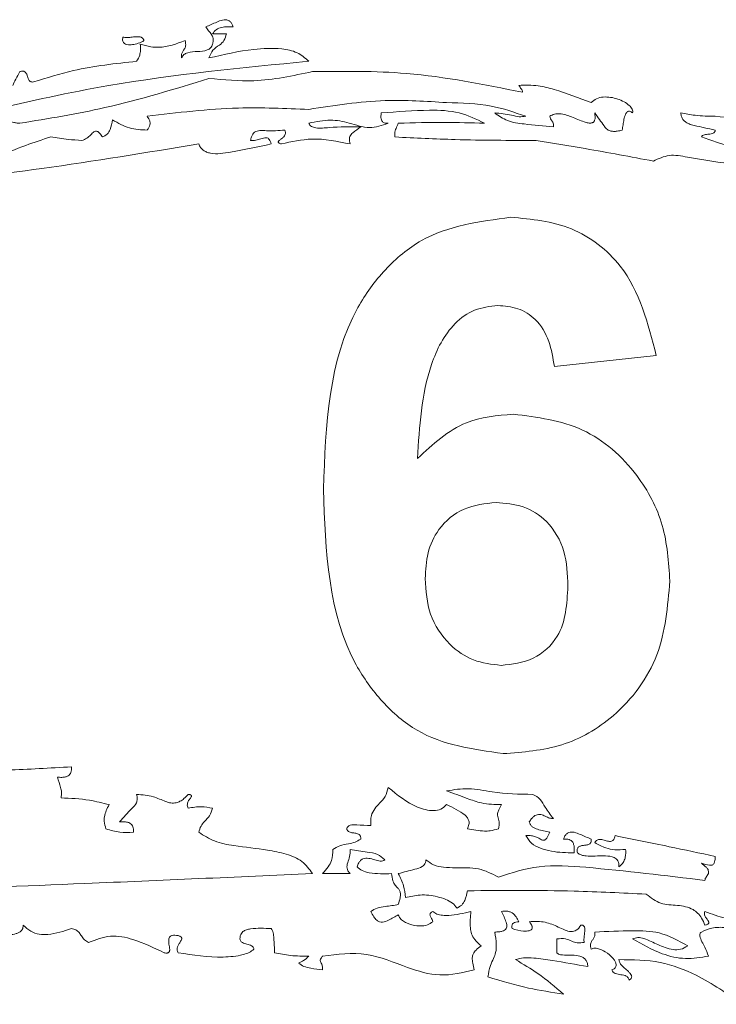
# Paper-space layout 'Sheet1' of a CAD drawing. Header units: millimetres. Extents: x 0 to 4318, y 0 to 2794.
# Tile 55 of 69: x 2562 to 2606, y 1342 to 1404. Entities that reach past the tile are written whole.
import ezdxf

# ---------------------------------------------------------------- set-up
doc = ezdxf.new("R2010")
doc.units = ezdxf.units.MM
doc.header["$LTSCALE"] = 5

psp = doc.layouts.new('Sheet1')

# ---------------------------------------------------------------- linework, layer by layer
at = {"color": 7, "linetype": 'Continuous', "lineweight": 15}
for p, q in [((2574.672, 1403.37), (2573.79, 1403.37)), ((2602.024, 1382.896), (2595.541, 1382.187)), ((2582.549, 1349.917), (2580.797, 1349.917)), ((2595.702, 1344.879), (2595.702, 1345.761))]:
    psp.add_line(p, q, dxfattribs=at)
for points, knots in [([(2575.107, 1403.811), (2575.081, 1403.88), (2575.035, 1404.004), (2574.919, 1404.15), (2574.725, 1404.27), (2574.407, 1404.261), (2573.945, 1404.067), (2573.589, 1403.912), (2573.355, 1403.811)], [0, 0, 0, 0, 0.107011, 0.192447, 0.266503, 0.433017, 0.627646, 1, 1, 1, 1]), ([(2573.355, 1403.811), (2573.479, 1403.649), (2573.629, 1403.454), (2573.791, 1403.211), (2573.831, 1403.073), (2573.834, 1402.902), (2573.806, 1402.78), (2573.79, 1402.712)], [0, 0, 0, 0, 0.492921, 0.591461, 0.70011, 0.831377, 1, 1, 1, 1]), ([(2573.79, 1403.37), (2573.861, 1403.466), (2574.01, 1403.664), (2574.49, 1403.832), (2574.861, 1403.819), (2575.107, 1403.811)], [0, 0, 0, 0, 0.240155, 0.497446, 1, 1, 1, 1]), ([(2569.416, 1402.935), (2569.412, 1402.963), (2569.405, 1403.014), (2569.368, 1403.08), (2569.314, 1403.128), (2569.179, 1403.189), (2568.927, 1403.187), (2568.621, 1403.152), (2568.331, 1403.116), (2568.164, 1403.145), (2568.087, 1403.159)], [0, 0, 0, 0, 0.05645, 0.105298, 0.152251, 0.20176, 0.406039, 0.652731, 0.841633, 1, 1, 1, 1]), ([(2573.564, 1401.833), (2573.633, 1402.009), (2573.768, 1402.353), (2574.202, 1402.619), (2574.564, 1402.931), (2574.635, 1403.219), (2574.672, 1403.37)], [0, 0, 0, 0, 0.28359, 0.554229, 0.765776, 1, 1, 1, 1]), ([(2568.087, 1403.159), (2568.078, 1403.113), (2568.062, 1403.03), (2568.074, 1402.912), (2568.117, 1402.819), (2568.205, 1402.735), (2568.351, 1402.681), (2568.584, 1402.665), (2568.893, 1402.708), (2569.164, 1402.794), (2569.345, 1402.877), (2569.396, 1402.918), (2569.416, 1402.935)], [0, 0, 0, 0, 0.0805338, 0.1454326, 0.2012823, 0.2548677, 0.3515591, 0.4634271, 0.6580947, 0.8871856, 0.9540388, 1, 1, 1, 1]), ([(2569.19, 1402.712), (2569.2, 1402.583), (2569.218, 1402.348), (2569.167, 1401.965), (2569.037, 1401.747), (2568.963, 1401.621)], [0, 0, 0, 0, 0.339853, 0.620764, 1, 1, 1, 1]), ([(2572.044, 1402.935), (2571.496, 1402.732), (2570.787, 1402.47), (2569.802, 1402.532), (2569.416, 1402.646), (2569.19, 1402.712)], [0, 0, 0, 0, 0.587907, 0.759732, 1, 1, 1, 1]), ([(2571.824, 1401.833), (2571.815, 1401.916), (2571.801, 1402.062), (2571.891, 1402.25), (2571.986, 1402.374), (2572.05, 1402.494), (2572.082, 1402.614), (2572.084, 1402.766), (2572.059, 1402.874), (2572.044, 1402.935)], [0, 0, 0, 0, 0.210018, 0.369604, 0.521081, 0.613528, 0.71569, 0.839512, 1, 1, 1, 1]), ([(2573.79, 1402.712), (2573.777, 1402.667), (2573.753, 1402.58), (2573.647, 1402.437), (2573.342, 1402.272), (2572.829, 1402.244), (2572.329, 1402.216), (2571.951, 1402.068), (2571.866, 1401.91), (2571.824, 1401.833)], [0, 0, 0, 0, 0.06064, 0.115825, 0.227957, 0.497713, 0.772878, 0.888557, 1, 1, 1, 1]), ([(2579.922, 1401.621), (2579.683, 1401.824), (2579.184, 1402.248), (2577.93, 1402.485), (2576.032, 1402.404), (2574.508, 1402.051), (2573.564, 1401.833)], [0, 0, 0, 0, 0.139585, 0.292631, 0.561711, 1, 1, 1, 1]), ([(2552.321, 1396.58), (2557.248, 1397.894), (2566.318, 1400.312), (2575.657, 1401.211), (2579.922, 1401.621)], [0, 0, 0, 0, 0.543343, 1, 1, 1, 1]), ([(2568.963, 1401.621), (2567.61, 1401.476), (2565.379, 1401.235), (2563.239, 1400.567), (2562.397, 1400.304)], [0, 0, 0, 0, 0.6063412, 1, 1, 1, 1]), ([(2561.521, 1400.966), (2561.436, 1400.804), (2561.284, 1400.513), (2561.142, 1400.217), (2561.08, 1400.087)], [0, 0, 0, 0, 0.558625, 1, 1, 1, 1]), ([(2562.397, 1400.304), (2562.365, 1400.302), (2562.306, 1400.298), (2562.226, 1400.317), (2562.153, 1400.361), (2562.094, 1400.436), (2562.038, 1400.573), (2561.996, 1400.748), (2561.918, 1400.912), (2561.813, 1400.975), (2561.732, 1400.994), (2561.631, 1400.992), (2561.56, 1400.975), (2561.521, 1400.966)], [0, 0, 0, 0, 0.075916, 0.138364, 0.19322, 0.273917, 0.359877, 0.542047, 0.708267, 0.764058, 0.827036, 0.90336, 1, 1, 1, 1]), ([(2580.148, 1400.966), (2578.908, 1400.7), (2576.729, 1400.234), (2574.516, 1400.44), (2573.564, 1400.528)], [0, 0, 0, 0, 0.569505, 1, 1, 1, 1]), ([(2593.515, 1399.649), (2591.062, 1400.145), (2586.647, 1401.038), (2582.147, 1400.988), (2580.148, 1400.966)], [0, 0, 0, 0, 0.55579, 1, 1, 1, 1]), ([(2573.564, 1400.528), (2571.37, 1399.851), (2567.418, 1398.631), (2563.336, 1397.972), (2561.521, 1397.68)], [0, 0, 0, 0, 0.5551926, 1, 1, 1, 1]), ([(2597.882, 1398.99), (2597.105, 1399.287), (2596.002, 1399.707), (2594.455, 1400.12), (2593.693, 1400.099), (2593.282, 1400.087)], [0, 0, 0, 0, 0.523811, 0.742984, 1, 1, 1, 1]), ([(2593.282, 1400.087), (2593.331, 1400.011), (2593.399, 1399.906), (2593.503, 1399.77), (2593.511, 1399.691), (2593.515, 1399.649)], [0, 0, 0, 0, 0.538983, 0.753163, 1, 1, 1, 1]), ([(2579.922, 1398.559), (2581.537, 1398.81), (2584.447, 1399.264), (2587.382, 1399.075), (2588.688, 1398.99)], [0, 0, 0, 0, 0.555241, 1, 1, 1, 1]), ([(2588.688, 1398.99), (2589.644, 1398.97), (2591.371, 1398.933), (2593.001, 1398.369), (2593.729, 1398.118)], [0, 0, 0, 0, 0.553158, 1, 1, 1, 1]), ([(2600.523, 1398.332), (2600.529, 1398.371), (2600.542, 1398.453), (2600.477, 1398.633), (2600.289, 1398.843), (2599.968, 1399.057), (2599.428, 1399.292), (2598.82, 1399.392), (2598.218, 1399.272), (2597.994, 1399.084), (2597.882, 1398.99)], [0, 0, 0, 0, 0.036877, 0.076762, 0.17484, 0.298055, 0.438087, 0.727807, 0.865176, 1, 1, 1, 1]), ([(2569.625, 1398.118), (2571.56, 1398.353), (2574.982, 1398.769), (2578.425, 1398.622), (2579.922, 1398.559)], [0, 0, 0, 0, 0.565259, 1, 1, 1, 1]), ([(2584.529, 1398.332), (2584.519, 1398.264), (2584.5, 1398.141), (2584.51, 1397.969), (2584.554, 1397.837), (2584.63, 1397.751), (2584.723, 1397.7), (2584.839, 1397.675), (2584.924, 1397.678), (2584.97, 1397.68)], [0, 0, 0, 0, 0.212404, 0.387385, 0.532644, 0.633091, 0.737483, 0.856748, 1, 1, 1, 1]), ([(2591.102, 1397.68), (2590.575, 1397.934), (2589.473, 1398.467), (2587.196, 1398.547), (2585.549, 1398.414), (2584.529, 1398.332)], [0, 0, 0, 0, 0.259093, 0.541157, 1, 1, 1, 1]), ([(2591.751, 1398.332), (2592.01, 1398.149), (2592.57, 1397.752), (2593.89, 1397.595), (2594.866, 1397.51), (2595.481, 1397.456)], [0, 0, 0, 0, 0.240771, 0.520838, 1, 1, 1, 1]), ([(2593.729, 1398.118), (2593.588, 1398.102), (2593.278, 1398.067), (2592.63, 1398.258), (2592.108, 1398.302), (2591.751, 1398.332)], [0, 0, 0, 0, 0.21231, 0.463023, 1, 1, 1, 1]), ([(2595.255, 1398.118), (2595.349, 1398.175), (2595.541, 1398.292), (2596.038, 1398.289), (2596.668, 1398.083), (2597.25, 1397.818), (2597.679, 1397.691), (2597.866, 1397.677), (2597.976, 1397.712), (2598.032, 1397.749), (2598.077, 1397.802), (2598.124, 1397.904), (2598.143, 1398.088), (2598.122, 1398.242), (2598.109, 1398.332)], [0, 0, 0, 0, 0.091621, 0.187942, 0.408893, 0.653839, 0.730348, 0.789983, 0.80916, 0.827422, 0.846473, 0.867733, 0.922366, 1, 1, 1, 1]), ([(2598.109, 1398.332), (2598.305, 1398.059), (2598.55, 1397.718), (2598.857, 1397.307), (2599.074, 1397.187), (2599.312, 1397.149), (2599.57, 1397.167), (2599.753, 1397.217), (2599.855, 1397.245)], [0, 0, 0, 0, 0.4408502, 0.5505685, 0.6641284, 0.7529369, 0.8621318, 1, 1, 1, 1]), ([(2599.855, 1397.245), (2599.876, 1397.355), (2599.919, 1397.582), (2599.964, 1397.921), (2600.03, 1398.182), (2600.115, 1398.339), (2600.178, 1398.407), (2600.254, 1398.442), (2600.338, 1398.44), (2600.431, 1398.402), (2600.49, 1398.357), (2600.523, 1398.332)], [0, 0, 0, 0, 0.210723, 0.434309, 0.642869, 0.710305, 0.768231, 0.813921, 0.862583, 0.922182, 1, 1, 1, 1]), ([(2603.591, 1398.332), (2603.6, 1398.254), (2603.616, 1398.109), (2603.712, 1397.917), (2603.874, 1397.748), (2604.121, 1397.617), (2604.771, 1397.454), (2605.328, 1397.338), (2605.778, 1397.245)], [0, 0, 0, 0, 0.088572, 0.16545, 0.238414, 0.352179, 0.477309, 1, 1, 1, 1]), ([(2605.778, 1398.118), (2605.348, 1398.127), (2604.614, 1398.143), (2603.891, 1398.276), (2603.591, 1398.332)], [0, 0, 0, 0, 0.584604, 1, 1, 1, 1]), ([(2561.521, 1397.68), (2561.465, 1397.68), (2561.339, 1397.682), (2561.094, 1397.743), (2560.802, 1397.82), (2560.491, 1397.906), (2560.297, 1397.898), (2560.21, 1397.894)], [0, 0, 0, 0, 0.124772, 0.282751, 0.564036, 0.806191, 1, 1, 1, 1]), ([(2566.782, 1396.804), (2566.89, 1396.856), (2567.104, 1396.962), (2567.338, 1397.363), (2567.395, 1397.687), (2567.432, 1397.894)], [0, 0, 0, 0, 0.2628, 0.527247, 1, 1, 1, 1]), ([(2567.432, 1397.894), (2567.782, 1397.689), (2568.46, 1397.292), (2569.245, 1397.26), (2569.625, 1397.245)], [0, 0, 0, 0, 0.515682, 1, 1, 1, 1]), ([(2569.625, 1397.245), (2569.668, 1397.3), (2569.745, 1397.4), (2569.817, 1397.565), (2569.83, 1397.742), (2569.763, 1397.935), (2569.674, 1398.052), (2569.625, 1398.118)], [0, 0, 0, 0, 0.213625, 0.389225, 0.547855, 0.748798, 1, 1, 1, 1]), ([(2584.97, 1397.68), (2584.575, 1397.542), (2583.748, 1397.255), (2582.532, 1397.714), (2581.237, 1397.962), (2580.382, 1397.778), (2579.922, 1397.68)], [0, 0, 0, 0, 0.236599, 0.495981, 0.728582, 1, 1, 1, 1]), ([(2579.922, 1397.68), (2579.94, 1397.639), (2579.977, 1397.558), (2580.128, 1397.436), (2580.552, 1397.33), (2581.603, 1397.464), (2582.55, 1397.459), (2583.217, 1397.456)], [0, 0, 0, 0, 0.038781, 0.077108, 0.165879, 0.413054, 1, 1, 1, 1]), ([(2585.399, 1396.804), (2585.389, 1396.879), (2585.371, 1397.012), (2585.402, 1397.199), (2585.5, 1397.409), (2585.566, 1397.568), (2585.613, 1397.68)], [0, 0, 0, 0, 0.245337, 0.437373, 0.605977, 1, 1, 1, 1]), ([(2585.613, 1397.68), (2586.591, 1397.706), (2588.421, 1397.756), (2590.25, 1397.704), (2591.102, 1397.68)], [0, 0, 0, 0, 0.534386, 1, 1, 1, 1]), ([(2595.481, 1397.456), (2595.486, 1397.512), (2595.493, 1397.612), (2595.442, 1397.744), (2595.368, 1397.85), (2595.282, 1397.964), (2595.264, 1398.064), (2595.255, 1398.118)], [0, 0, 0, 0, 0.232174, 0.413412, 0.580066, 0.777028, 1, 1, 1, 1]), ([(2617.165, 1397.021), (2615.063, 1397.238), (2611.27, 1397.628), (2607.471, 1397.967), (2605.778, 1398.118)], [0, 0, 0, 0, 0.554215, 1, 1, 1, 1]), ([(2565.466, 1396.58), (2565.58, 1396.62), (2565.8, 1396.695), (2566.03, 1396.927), (2566.195, 1397.098), (2566.343, 1397.176), (2566.45, 1397.171), (2566.544, 1397.115), (2566.662, 1396.998), (2566.733, 1396.883), (2566.782, 1396.804)], [0, 0, 0, 0, 0.214254, 0.411303, 0.576051, 0.64103, 0.702878, 0.758774, 0.832641, 1, 1, 1, 1]), ([(2578.384, 1397.245), (2577.999, 1397.212), (2577.469, 1397.167), (2576.829, 1397.243), (2576.504, 1397.161), (2576.342, 1396.985), (2576.254, 1396.803), (2576.222, 1396.66), (2576.204, 1396.58)], [0, 0, 0, 0, 0.454521, 0.626087, 0.763496, 0.827057, 0.903206, 1, 1, 1, 1]), ([(2578.17, 1396.357), (2578.136, 1396.368), (2578.078, 1396.386), (2578.016, 1396.418), (2577.985, 1396.445), (2577.973, 1396.464), (2577.968, 1396.483), (2577.97, 1396.509), (2577.99, 1396.541), (2578.036, 1396.586), (2578.134, 1396.661), (2578.255, 1396.749), (2578.363, 1396.861), (2578.418, 1396.96), (2578.437, 1397.058), (2578.426, 1397.152), (2578.399, 1397.212), (2578.384, 1397.245)], [0, 0, 0, 0, 0.089686, 0.150287, 0.172103, 0.189764, 0.205266, 0.220528, 0.253617, 0.296271, 0.380523, 0.560974, 0.666214, 0.767784, 0.836626, 0.911749, 1, 1, 1, 1]), ([(2583.217, 1397.456), (2583.051, 1397.33), (2582.845, 1397.171), (2582.598, 1396.972), (2582.526, 1396.837), (2582.5, 1396.69), (2582.507, 1396.531), (2582.534, 1396.419), (2582.549, 1396.357)], [0, 0, 0, 0, 0.441705, 0.551692, 0.666748, 0.756187, 0.864725, 1, 1, 1, 1]), ([(2605.778, 1397.245), (2605.774, 1397.221), (2605.768, 1397.177), (2605.729, 1397.1), (2605.602, 1397.005), (2605.367, 1396.981), (2605.141, 1396.964), (2604.965, 1396.905), (2604.919, 1396.837), (2604.896, 1396.804)], [0, 0, 0, 0, 0.0671619, 0.1257813, 0.2373905, 0.4984174, 0.7728685, 0.8902261, 1, 1, 1, 1]), ([(2572.92, 1396.357), (2569.59, 1395.811), (2563.475, 1394.808), (2557.322, 1394.071), (2554.519, 1393.735)], [0, 0, 0, 0, 0.544447, 1, 1, 1, 1]), ([(2559.983, 1395.487), (2560.621, 1395.759), (2561.772, 1396.251), (2562.963, 1396.633), (2563.493, 1396.804)], [0, 0, 0, 0, 0.5546005, 1, 1, 1, 1]), ([(2563.493, 1396.804), (2563.865, 1396.747), (2564.52, 1396.646), (2565.18, 1396.6), (2565.466, 1396.58)], [0, 0, 0, 0, 0.567844, 1, 1, 1, 1]), ([(2577.52, 1396.357), (2576.668, 1396.173), (2575.402, 1395.901), (2573.991, 1395.683), (2573.412, 1395.833), (2573.193, 1395.951), (2573.016, 1396.126), (2572.953, 1396.278), (2572.92, 1396.357)], [0, 0, 0, 0, 0.53717, 0.797927, 0.851035, 0.900197, 0.94833, 1, 1, 1, 1]), ([(2576.204, 1396.58), (2576.322, 1396.579), (2576.546, 1396.577), (2576.817, 1396.672), (2577.024, 1396.739), (2577.182, 1396.769), (2577.317, 1396.733), (2577.408, 1396.64), (2577.475, 1396.516), (2577.504, 1396.414), (2577.52, 1396.357)], [0, 0, 0, 0, 0.224885, 0.426574, 0.543554, 0.642954, 0.731374, 0.798493, 0.884992, 1, 1, 1, 1]), ([(2582.549, 1396.357), (2581.736, 1396.525), (2580.272, 1396.83), (2578.817, 1396.502), (2578.17, 1396.357)], [0, 0, 0, 0, 0.55502, 1, 1, 1, 1]), ([(2594.385, 1396.58), (2592.668, 1396.585), (2589.67, 1396.592), (2586.677, 1396.74), (2585.399, 1396.804)], [0, 0, 0, 0, 0.572979, 1, 1, 1, 1]), ([(2601.839, 1395.269), (2600.397, 1395.54), (2597.918, 1396.006), (2595.427, 1396.411), (2594.385, 1396.58)], [0, 0, 0, 0, 0.581533, 1, 1, 1, 1]), ([(2604.896, 1396.804), (2605.542, 1396.584), (2606.703, 1396.19), (2607.883, 1395.856), (2608.406, 1395.707)], [0, 0, 0, 0, 0.556246, 1, 1, 1, 1]), ([(2607.089, 1395.052), (2606.07, 1395.188), (2604.669, 1395.375), (2602.862, 1395.746), (2602.17, 1395.423), (2601.839, 1395.269)], [0, 0, 0, 0, 0.582703, 0.800868, 1, 1, 1, 1]), ([(2580.847, 1374.388), (2581, 1378.473), (2581.192, 1383.586), (2584.693, 1388.43), (2587.773, 1391.024), (2590.777, 1391.427), (2592.773, 1391.695)], [0, 0, 0, 0, 0.499457, 0.625193, 0.75092, 1, 1, 1, 1]), ([(2592.773, 1391.695), (2594.092, 1391.57), (2596.727, 1391.321), (2600.653, 1388.268), (2601.504, 1384.933), (2602.024, 1382.896)], [0, 0, 0, 0, 0.28074, 0.560861, 1, 1, 1, 1]), ([(2591.942, 1386.077), (2591.436, 1386.018), (2590.423, 1385.902), (2588.744, 1384.67), (2587.128, 1381.407), (2586.954, 1378.37), (2586.837, 1376.339)], [0, 0, 0, 0, 0.124812, 0.249875, 0.498341, 1, 1, 1, 1]), ([(2595.541, 1382.187), (2595.455, 1382.732), (2595.283, 1383.82), (2594.485, 1385.187), (2593.246, 1385.974), (2592.377, 1386.042), (2591.942, 1386.077)], [0, 0, 0, 0, 0.280734, 0.55998, 0.779714, 1, 1, 1, 1]), ([(2586.837, 1376.339), (2587.809, 1377.244), (2589.548, 1378.861), (2591.894, 1379.07), (2592.928, 1379.162)], [0, 0, 0, 0, 0.559092, 1, 1, 1, 1]), ([(2592.928, 1379.162), (2594.45, 1378.968), (2597.497, 1378.58), (2600.796, 1375.644), (2602.647, 1372.139), (2602.808, 1369.745), (2602.888, 1368.547)], [0, 0, 0, 0, 0.279351, 0.5589987, 0.7792657, 1, 1, 1, 1]), ([(2592.286, 1357.554), (2590.358, 1357.828), (2587.457, 1358.242), (2584.518, 1360.795), (2581.162, 1365.495), (2580.987, 1370.438), (2580.847, 1374.388)], [0, 0, 0, 0, 0.248919, 0.37464, 0.500368, 1, 1, 1, 1]), ([(2591.834, 1373.544), (2591.135, 1373.466), (2589.737, 1373.31), (2588.156, 1372.01), (2587.41, 1370.342), (2587.357, 1369.245), (2587.33, 1368.695)], [0, 0, 0, 0, 0.2797486, 0.5591334, 0.7791382, 1, 1, 1, 1]), ([(2596.405, 1368.216), (2596.374, 1368.963), (2596.311, 1370.449), (2595.262, 1372.336), (2593.592, 1373.392), (2592.42, 1373.493), (2591.834, 1373.544)], [0, 0, 0, 0, 0.2808319, 0.559232, 0.7795107, 1, 1, 1, 1]), ([(2587.33, 1368.695), (2587.377, 1367.922), (2587.47, 1366.38), (2588.693, 1364.538), (2590.347, 1363.378), (2591.555, 1363.24), (2592.158, 1363.172)], [0, 0, 0, 0, 0.280507, 0.559448, 0.7799, 1, 1, 1, 1]), ([(2592.158, 1363.172), (2592.86, 1363.253), (2594.259, 1363.414), (2596.239, 1365.237), (2596.342, 1367.086), (2596.405, 1368.216)], [0, 0, 0, 0, 0.2808318, 0.5601458, 1, 1, 1, 1]), ([(2602.888, 1368.547), (2602.755, 1366.932), (2602.49, 1363.709), (2599.725, 1359.959), (2596.08, 1357.843), (2593.552, 1357.65), (2592.286, 1357.554)], [0, 0, 0, 0, 0.2802256, 0.559348, 0.7794436, 1, 1, 1, 1]), ([(2555.824, 1356.496), (2557.456, 1356.48), (2560.454, 1356.453), (2563.447, 1356.634), (2564.81, 1356.716)], [0, 0, 0, 0, 0.544356, 1, 1, 1, 1]), ([(2564.81, 1356.716), (2564.814, 1356.651), (2564.821, 1356.531), (2564.786, 1356.366), (2564.717, 1356.235), (2564.596, 1356.129), (2564.418, 1356.061), (2564.185, 1356.037), (2564.018, 1356.051), (2563.928, 1356.058)], [0, 0, 0, 0, 0.14731, 0.269056, 0.374811, 0.476523, 0.623241, 0.796095, 1, 1, 1, 1]), ([(2563.928, 1356.058), (2563.993, 1355.837), (2564.086, 1355.525), (2564.213, 1355.085), (2564.172, 1354.864), (2564.149, 1354.738)], [0, 0, 0, 0, 0.512026, 0.721019, 1, 1, 1, 1]), ([(2567.879, 1353.206), (2568.13, 1353.49), (2568.485, 1353.89), (2568.941, 1354.339), (2569.017, 1354.682), (2568.982, 1354.86), (2568.963, 1354.958)], [0, 0, 0, 0, 0.530395, 0.749507, 0.862224, 1, 1, 1, 1]), ([(2568.963, 1354.958), (2569.324, 1354.936), (2569.967, 1354.896), (2570.648, 1354.55), (2571.137, 1354.399), (2571.46, 1354.406), (2571.741, 1354.518), (2571.999, 1354.699), (2572.158, 1354.866), (2572.246, 1354.958)], [0, 0, 0, 0, 0.302733, 0.539063, 0.638791, 0.734454, 0.805847, 0.891803, 1, 1, 1, 1]), ([(2572.246, 1354.958), (2572.277, 1354.955), (2572.329, 1354.949), (2572.388, 1354.933), (2572.42, 1354.916), (2572.436, 1354.902), (2572.446, 1354.886), (2572.451, 1354.864), (2572.445, 1354.831), (2572.421, 1354.782), (2572.359, 1354.694), (2572.258, 1354.556), (2572.181, 1354.381), (2572.186, 1354.207), (2572.225, 1354.124), (2572.246, 1354.079)], [0, 0, 0, 0, 0.084082, 0.143004, 0.164784, 0.182765, 0.198733, 0.214057, 0.245854, 0.285366, 0.36392, 0.537401, 0.752309, 0.867284, 1, 1, 1, 1]), ([(2583.866, 1352.983), (2583.857, 1353.195), (2583.84, 1353.573), (2584.094, 1354.057), (2584.439, 1354.418), (2584.83, 1354.813), (2584.922, 1355.197), (2584.97, 1355.399)], [0, 0, 0, 0, 0.22783, 0.406903, 0.576801, 0.77744, 1, 1, 1, 1]), ([(2584.97, 1355.399), (2585.555, 1354.924), (2586.416, 1354.224), (2587.658, 1353.879), (2588.336, 1353.99), (2588.571, 1354.2), (2588.688, 1354.306)], [0, 0, 0, 0, 0.529905, 0.780373, 0.889921, 1, 1, 1, 1]), ([(2588.688, 1355.182), (2589.149, 1355.257), (2590.119, 1355.415), (2591.933, 1354.993), (2593.307, 1354.972), (2594.171, 1354.958)], [0, 0, 0, 0, 0.252093, 0.530259, 1, 1, 1, 1]), ([(2592.186, 1354.306), (2591.752, 1354.314), (2590.997, 1354.33), (2589.855, 1354.76), (2589.123, 1355.025), (2588.688, 1355.182)], [0, 0, 0, 0, 0.355359, 0.617775, 1, 1, 1, 1]), ([(2594.171, 1354.958), (2594.344, 1354.867), (2594.692, 1354.683), (2594.983, 1354.038), (2595.293, 1353.658), (2595.481, 1353.427)], [0, 0, 0, 0, 0.278563, 0.561547, 1, 1, 1, 1]), ([(2564.149, 1354.738), (2564.755, 1354.712), (2565.792, 1354.669), (2566.795, 1354.412), (2567.211, 1354.306)], [0, 0, 0, 0, 0.5855959, 1, 1, 1, 1]), ([(2567.211, 1354.306), (2567.084, 1354.057), (2566.913, 1353.722), (2566.888, 1353.181), (2566.958, 1352.929), (2567.003, 1352.768)], [0, 0, 0, 0, 0.514551, 0.689659, 1, 1, 1, 1]), ([(2588.688, 1354.306), (2589.103, 1354.116), (2589.587, 1353.894), (2590.021, 1353.476), (2590.12, 1353.269), (2590.119, 1353.016), (2590.046, 1352.857), (2590.005, 1352.768)], [0, 0, 0, 0, 0.585113, 0.6829445, 0.774778, 0.8739813, 1, 1, 1, 1]), ([(2591.978, 1352.768), (2592.01, 1352.918), (2592.067, 1353.182), (2591.93, 1353.492), (2591.922, 1353.758), (2592.006, 1354.024), (2592.119, 1354.201), (2592.186, 1354.306)], [0, 0, 0, 0, 0.2772838, 0.4892416, 0.6098377, 0.7681986, 1, 1, 1, 1]), ([(2572.246, 1354.079), (2572.526, 1354.128), (2573.042, 1354.219), (2573.555, 1354.123), (2573.79, 1354.079)], [0, 0, 0, 0, 0.542955, 1, 1, 1, 1]), ([(2573.79, 1354.079), (2573.737, 1353.913), (2573.634, 1353.593), (2573.302, 1353.269), (2573.026, 1352.941), (2572.956, 1352.683), (2572.92, 1352.548)], [0, 0, 0, 0, 0.288048, 0.556164, 0.768149, 1, 1, 1, 1]), ([(2595.481, 1353.427), (2595.397, 1353.428), (2595.213, 1353.43), (2594.966, 1353.577), (2594.689, 1353.695), (2594.416, 1353.678), (2594.224, 1353.557), (2594.076, 1353.407), (2593.991, 1353.279), (2593.944, 1353.206)], [0, 0, 0, 0, 0.140853, 0.305265, 0.475381, 0.646969, 0.739716, 0.854299, 1, 1, 1, 1]), ([(2568.755, 1352.548), (2568.759, 1352.614), (2568.767, 1352.733), (2568.734, 1352.899), (2568.664, 1353.03), (2568.544, 1353.135), (2568.366, 1353.202), (2568.134, 1353.226), (2567.968, 1353.213), (2567.879, 1353.206)], [0, 0, 0, 0, 0.148267, 0.270236, 0.376048, 0.477752, 0.624283, 0.797173, 1, 1, 1, 1]), ([(2593.944, 1353.206), (2593.964, 1353.147), (2594.003, 1353.031), (2594.175, 1352.85), (2594.605, 1352.682), (2594.99, 1352.602), (2595.255, 1352.548)], [0, 0, 0, 0, 0.121509, 0.234038, 0.471858, 1, 1, 1, 1]), ([(2567.003, 1352.768), (2567.298, 1352.68), (2567.87, 1352.509), (2568.466, 1352.535), (2568.755, 1352.548)], [0, 0, 0, 0, 0.514768, 1, 1, 1, 1]), ([(2572.92, 1352.548), (2573.241, 1352.343), (2573.926, 1351.907), (2575.449, 1351.634), (2576.99, 1351.482), (2578.443, 1351.196), (2579.521, 1350.783), (2579.943, 1350.2), (2580.148, 1349.917)], [0, 0, 0, 0, 0.143366, 0.305301, 0.578207, 0.732124, 0.870049, 1, 1, 1, 1]), ([(2582.335, 1352.768), (2582.342, 1352.796), (2582.357, 1352.85), (2582.408, 1352.916), (2582.474, 1352.964), (2582.656, 1353.033), (2583.134, 1353), (2583.569, 1352.99), (2583.866, 1352.983)], [0, 0, 0, 0, 0.052646, 0.100665, 0.148314, 0.199682, 0.45294, 1, 1, 1, 1]), ([(2583.217, 1352.11), (2583.22, 1352.144), (2583.226, 1352.206), (2583.209, 1352.292), (2583.174, 1352.36), (2583.083, 1352.445), (2582.899, 1352.494), (2582.669, 1352.517), (2582.484, 1352.557), (2582.389, 1352.634), (2582.349, 1352.695), (2582.34, 1352.743), (2582.335, 1352.768)], [0, 0, 0, 0, 0.082613, 0.149699, 0.207787, 0.263239, 0.444124, 0.646802, 0.82886, 0.882856, 0.937839, 1, 1, 1, 1]), ([(2590.005, 1352.768), (2590.367, 1352.7), (2590.846, 1352.609), (2591.515, 1352.634), (2591.803, 1352.718), (2591.978, 1352.768)], [0, 0, 0, 0, 0.551558, 0.728324, 1, 1, 1, 1]), ([(2595.255, 1352.548), (2595.203, 1352.432), (2595.138, 1352.286), (2595.031, 1352.134), (2594.973, 1352.077), (2594.912, 1352.041), (2594.846, 1352.033), (2594.72, 1352.063), (2594.566, 1352.165), (2594.337, 1352.272), (2594.058, 1352.347), (2593.847, 1352.338), (2593.729, 1352.333)], [0, 0, 0, 0, 0.2041379, 0.2567124, 0.2978747, 0.3351039, 0.3681712, 0.403016, 0.5403342, 0.6620914, 0.8113412, 1, 1, 1, 1]), ([(2596.124, 1352.11), (2596.15, 1352.179), (2596.197, 1352.304), (2596.313, 1352.451), (2596.508, 1352.572), (2596.827, 1352.563), (2597.291, 1352.368), (2597.648, 1352.212), (2597.882, 1352.11)], [0, 0, 0, 0, 0.10723, 0.192819, 0.266931, 0.433472, 0.628041, 1, 1, 1, 1]), ([(2581.453, 1351.454), (2581.594, 1351.544), (2581.897, 1351.735), (2582.399, 1351.806), (2582.861, 1351.898), (2583.103, 1352.042), (2583.217, 1352.11)], [0, 0, 0, 0, 0.261623, 0.559397, 0.791243, 1, 1, 1, 1]), ([(2593.729, 1352.333), (2593.836, 1352.162), (2594.061, 1351.801), (2594.678, 1351.513), (2595.58, 1351.259), (2596.306, 1351.246), (2596.792, 1351.237)], [0, 0, 0, 0, 0.173952, 0.366929, 0.576046, 1, 1, 1, 1]), ([(2596.792, 1351.237), (2596.801, 1351.326), (2596.817, 1351.491), (2596.795, 1351.723), (2596.726, 1351.902), (2596.617, 1352.023), (2596.483, 1352.093), (2596.313, 1352.125), (2596.191, 1352.115), (2596.124, 1352.11)], [0, 0, 0, 0, 0.199713, 0.370701, 0.517333, 0.619819, 0.726871, 0.850226, 1, 1, 1, 1]), ([(2597.882, 1352.11), (2597.887, 1352.072), (2597.895, 1352.003), (2597.875, 1351.908), (2597.81, 1351.808), (2597.657, 1351.742), (2597.458, 1351.718), (2597.256, 1351.695), (2597.099, 1351.643), (2597.019, 1351.555), (2596.988, 1351.469), (2596.986, 1351.359), (2597.003, 1351.281), (2597.013, 1351.237)], [0, 0, 0, 0, 0.0779776, 0.1393675, 0.1924242, 0.3143171, 0.457198, 0.6020879, 0.7281409, 0.7804547, 0.837791, 0.9084333, 1, 1, 1, 1]), ([(2598.109, 1351.892), (2598.132, 1351.925), (2598.175, 1351.985), (2598.26, 1352.049), (2598.409, 1352.106), (2598.643, 1352.073), (2598.899, 1351.983), (2599.126, 1351.954), (2599.258, 1352.023), (2599.326, 1352.096), (2599.382, 1352.202), (2599.407, 1352.286), (2599.42, 1352.333)], [0, 0, 0, 0, 0.074704, 0.138188, 0.196478, 0.373058, 0.560025, 0.722642, 0.775279, 0.834757, 0.907525, 1, 1, 1, 1]), ([(2600.076, 1351.454), (2599.845, 1351.437), (2599.423, 1351.406), (2598.739, 1351.537), (2598.34, 1351.762), (2598.109, 1351.892)], [0, 0, 0, 0, 0.3363944, 0.6160775, 1, 1, 1, 1]), ([(2599.42, 1352.333), (2600.56, 1352.101), (2602.681, 1351.667), (2604.799, 1351.222), (2605.778, 1351.016)], [0, 0, 0, 0, 0.537579, 1, 1, 1, 1]), ([(2580.797, 1349.917), (2580.921, 1350.057), (2581.142, 1350.307), (2581.427, 1350.818), (2581.443, 1351.211), (2581.453, 1351.454)], [0, 0, 0, 0, 0.326593, 0.5817625, 1, 1, 1, 1]), ([(2582.549, 1351.454), (2582.547, 1351.3), (2582.543, 1351.009), (2582.385, 1350.637), (2582.318, 1350.321), (2582.404, 1350.074), (2582.497, 1349.973), (2582.549, 1349.917)], [0, 0, 0, 0, 0.283302, 0.531216, 0.747092, 0.859794, 1, 1, 1, 1]), ([(2584.744, 1350.796), (2584.598, 1350.925), (2584.283, 1351.206), (2583.483, 1351.3), (2582.907, 1351.395), (2582.549, 1351.454)], [0, 0, 0, 0, 0.24438, 0.52971, 1, 1, 1, 1]), ([(2597.013, 1351.237), (2597.088, 1351.187), (2597.253, 1351.078), (2597.643, 1351.028), (2598.161, 1351.034), (2598.756, 1351.062), (2599.235, 1351.014), (2599.485, 1350.855), (2599.588, 1350.725), (2599.647, 1350.552), (2599.647, 1350.425), (2599.647, 1350.355)], [0, 0, 0, 0, 0.087463, 0.189326, 0.374945, 0.592204, 0.774399, 0.825849, 0.876654, 0.932534, 1, 1, 1, 1]), ([(2599.647, 1350.355), (2599.728, 1350.417), (2599.894, 1350.545), (2600.028, 1350.828), (2600.088, 1351.137), (2600.08, 1351.343), (2600.076, 1351.454)], [0, 0, 0, 0, 0.244115, 0.501642, 0.732453, 1, 1, 1, 1]), ([(2582.984, 1350.355), (2583.015, 1350.437), (2583.07, 1350.583), (2583.201, 1350.756), (2583.412, 1350.899), (2583.742, 1350.908), (2584.099, 1350.8), (2584.391, 1350.715), (2584.618, 1350.715), (2584.703, 1350.769), (2584.744, 1350.796)], [0, 0, 0, 0, 0.127101, 0.226644, 0.310611, 0.488658, 0.680084, 0.856535, 0.930323, 1, 1, 1, 1]), ([(2587.371, 1350.796), (2587.362, 1350.735), (2587.344, 1350.62), (2587.26, 1350.473), (2587.055, 1350.283), (2586.466, 1350.148), (2585.959, 1350.011), (2585.613, 1349.917)], [0, 0, 0, 0, 0.08781, 0.164622, 0.238633, 0.48204, 1, 1, 1, 1]), ([(2591.978, 1349.7), (2591.567, 1349.908), (2590.707, 1350.345), (2589.478, 1350.263), (2588.529, 1350.316), (2587.857, 1350.416), (2587.527, 1350.674), (2587.371, 1350.796)], [0, 0, 0, 0, 0.281822, 0.589815, 0.743222, 0.879155, 1, 1, 1, 1]), ([(2605.778, 1351.016), (2605.773, 1350.931), (2605.765, 1350.786), (2605.723, 1350.612), (2605.66, 1350.509), (2605.586, 1350.459), (2605.5, 1350.444), (2605.265, 1350.466), (2605.065, 1350.527), (2604.896, 1350.579)], [0, 0, 0, 0, 0.195577, 0.33011, 0.402874, 0.464453, 0.527151, 0.598941, 1, 1, 1, 1]), ([(2604.896, 1350.579), (2604.998, 1350.498), (2605.15, 1350.376), (2605.319, 1350.203), (2605.355, 1350.051), (2605.347, 1349.965), (2605.343, 1349.917)], [0, 0, 0, 0, 0.462233, 0.695935, 0.830908, 1, 1, 1, 1]), ([(2580.148, 1349.917), (2575.324, 1349.703), (2566.633, 1349.316), (2557.94, 1348.977), (2554.073, 1348.827)], [0, 0, 0, 0, 0.55507, 1, 1, 1, 1]), ([(2585.185, 1349.917), (2584.71, 1349.905), (2584.08, 1349.889), (2583.315, 1350.072), (2583.09, 1350.264), (2582.984, 1350.355)], [0, 0, 0, 0, 0.6188373, 0.8206159, 1, 1, 1, 1]), ([(2585.613, 1347.948), (2585.656, 1348.087), (2585.726, 1348.318), (2585.758, 1348.629), (2585.702, 1348.849), (2585.572, 1349.016), (2585.395, 1349.186), (2585.223, 1349.496), (2585.199, 1349.759), (2585.185, 1349.917)], [0, 0, 0, 0, 0.2048346, 0.339376, 0.4334313, 0.5154218, 0.6324885, 0.7792845, 1, 1, 1, 1]), ([(2585.613, 1349.917), (2585.74, 1349.663), (2585.982, 1349.18), (2586.035, 1348.643), (2586.061, 1348.389)], [0, 0, 0, 0, 0.525931, 1, 1, 1, 1]), ([(2605.123, 1349.482), (2602.608, 1349.789), (2599.114, 1350.216), (2594.643, 1350.546), (2592.834, 1349.972), (2591.978, 1349.7)], [0, 0, 0, 0, 0.574854, 0.798716, 1, 1, 1, 1]), ([(2605.343, 1349.917), (2605.296, 1349.843), (2605.231, 1349.739), (2605.134, 1349.602), (2605.127, 1349.524), (2605.123, 1349.482)], [0, 0, 0, 0, 0.535695, 0.74943, 1, 1, 1, 1]), ([(2589.35, 1347.727), (2589.456, 1347.783), (2589.669, 1347.894), (2589.904, 1348.295), (2589.966, 1348.619), (2590.005, 1348.827)], [0, 0, 0, 0, 0.262828, 0.52819, 1, 1, 1, 1]), ([(2590.005, 1348.827), (2592.27, 1348.847), (2596.068, 1348.88), (2599.861, 1348.685), (2601.392, 1348.606)], [0, 0, 0, 0, 0.596184, 1, 1, 1, 1]), ([(2586.061, 1348.389), (2586.372, 1348.462), (2587.045, 1348.621), (2587.93, 1348.505), (2588.613, 1348.295), (2589.065, 1348.076), (2589.26, 1347.837), (2589.35, 1347.727)], [0, 0, 0, 0, 0.2701606, 0.5836268, 0.7407072, 0.8805681, 1, 1, 1, 1]), ([(2601.392, 1348.606), (2601.689, 1348.373), (2602.272, 1347.914), (2603.365, 1347.931), (2604.194, 1347.775), (2604.676, 1347.403), (2604.939, 1347.067), (2605.058, 1346.789), (2605.123, 1346.637)], [0, 0, 0, 0, 0.246034, 0.484, 0.715376, 0.796795, 0.888999, 1, 1, 1, 1]), ([(2583.866, 1347.513), (2583.997, 1347.592), (2584.278, 1347.763), (2584.891, 1347.831), (2585.337, 1347.903), (2585.613, 1347.948)], [0, 0, 0, 0, 0.250258, 0.536809, 1, 1, 1, 1]), ([(2585.613, 1347.292), (2585.408, 1347.176), (2585.087, 1346.996), (2584.684, 1346.805), (2584.408, 1346.827), (2584.211, 1346.958), (2584.028, 1347.194), (2583.926, 1347.396), (2583.866, 1347.513)], [0, 0, 0, 0, 0.32501, 0.507581, 0.594199, 0.69105, 0.82064, 1, 1, 1, 1]), ([(2587.819, 1347.513), (2587.789, 1347.5), (2587.738, 1347.477), (2587.676, 1347.432), (2587.633, 1347.375), (2587.622, 1347.3), (2587.648, 1347.217), (2587.725, 1347.074), (2587.778, 1346.951), (2587.819, 1346.857)], [0, 0, 0, 0, 0.121239, 0.213912, 0.28774, 0.385093, 0.490845, 0.611258, 1, 1, 1, 1]), ([(2590.232, 1347.513), (2589.764, 1347.394), (2589.165, 1347.242), (2588.436, 1347.253), (2588.076, 1347.31), (2587.9, 1347.449), (2587.819, 1347.513)], [0, 0, 0, 0, 0.574481, 0.735322, 0.877578, 1, 1, 1, 1]), ([(2590.888, 1345.314), (2590.741, 1345.441), (2590.486, 1345.662), (2590.243, 1346.069), (2590.157, 1346.689), (2590.2, 1347.163), (2590.232, 1347.513)], [0, 0, 0, 0, 0.238683, 0.414086, 0.568412, 1, 1, 1, 1]), ([(2592.186, 1347.513), (2592.292, 1347.288), (2592.419, 1347.016), (2592.512, 1346.682), (2592.52, 1346.54), (2592.475, 1346.408), (2592.368, 1346.309), (2592.212, 1346.244), (2592.002, 1346.204), (2591.842, 1346.199), (2591.751, 1346.196)], [0, 0, 0, 0, 0.382823, 0.463747, 0.534704, 0.600007, 0.671416, 0.752411, 0.85984, 1, 1, 1, 1]), ([(2593.282, 1346.857), (2593.229, 1346.963), (2593.124, 1347.172), (2592.913, 1347.397), (2592.676, 1347.504), (2592.444, 1347.541), (2592.278, 1347.523), (2592.186, 1347.513)], [0, 0, 0, 0, 0.253754, 0.502311, 0.641873, 0.80303, 1, 1, 1, 1]), ([(2605.123, 1346.637), (2605.158, 1346.646), (2605.22, 1346.661), (2605.291, 1346.692), (2605.335, 1346.721), (2605.357, 1346.748), (2605.372, 1346.784), (2605.37, 1346.832), (2605.347, 1346.886), (2605.289, 1346.975), (2605.189, 1347.1), (2605.097, 1347.251), (2605.078, 1347.405), (2605.108, 1347.476), (2605.123, 1347.513)], [0, 0, 0, 0, 0.098475, 0.171186, 0.208404, 0.238743, 0.265712, 0.310746, 0.363122, 0.424906, 0.595759, 0.79617, 0.893464, 1, 1, 1, 1]), ([(2605.123, 1347.513), (2605.553, 1347.343), (2606.398, 1347.011), (2607.305, 1347.05), (2607.751, 1347.069)], [0, 0, 0, 0, 0.50899, 1, 1, 1, 1]), ([(2587.819, 1346.857), (2587.704, 1346.778), (2587.464, 1346.613), (2587.007, 1346.568), (2586.481, 1346.626), (2586.034, 1346.801), (2585.714, 1347.054), (2585.645, 1347.217), (2585.613, 1347.292)], [0, 0, 0, 0, 0.163818, 0.342027, 0.52891, 0.792388, 0.903967, 1, 1, 1, 1]), ([(2592.854, 1346.416), (2592.846, 1346.458), (2592.832, 1346.532), (2592.841, 1346.635), (2592.877, 1346.716), (2592.958, 1346.792), (2593.1, 1346.839), (2593.219, 1346.851), (2593.282, 1346.857)], [0, 0, 0, 0, 0.170021, 0.302484, 0.41249, 0.516586, 0.741444, 1, 1, 1, 1]), ([(2593.944, 1346.857), (2593.981, 1346.812), (2594.045, 1346.732), (2594.108, 1346.621), (2594.135, 1346.536), (2594.141, 1346.476), (2594.13, 1346.415), (2594.091, 1346.356), (2594.021, 1346.31), (2593.854, 1346.255), (2593.448, 1346.251), (2593.094, 1346.349), (2592.854, 1346.416)], [0, 0, 0, 0, 0.095522, 0.168596, 0.206943, 0.239085, 0.267212, 0.307154, 0.350787, 0.401215, 0.593406, 1, 1, 1, 1]), ([(2597.233, 1346.637), (2597.148, 1346.509), (2596.996, 1346.283), (2596.58, 1346.199), (2596.191, 1346.331), (2595.666, 1346.572), (2594.929, 1346.901), (2594.288, 1346.873), (2593.944, 1346.857)], [0, 0, 0, 0, 0.124556, 0.221215, 0.331935, 0.466199, 0.712855, 1, 1, 1, 1]), ([(2560.418, 1345.975), (2560.712, 1345.999), (2561.07, 1346.027), (2561.469, 1346.154), (2561.607, 1346.248), (2561.691, 1346.364), (2561.736, 1346.492), (2561.739, 1346.586), (2561.741, 1346.637)], [0, 0, 0, 0, 0.533153, 0.650447, 0.757905, 0.829685, 0.908009, 1, 1, 1, 1]), ([(2561.741, 1346.637), (2561.898, 1346.492), (2562.191, 1346.221), (2562.759, 1346.033), (2563.651, 1346.035), (2564.32, 1346.255), (2564.81, 1346.416)], [0, 0, 0, 0, 0.1927887, 0.361777, 0.532091, 1, 1, 1, 1]), ([(2564.81, 1346.416), (2564.91, 1346.399), (2565.098, 1346.366), (2565.306, 1346.17), (2565.462, 1345.943), (2565.625, 1345.686), (2565.812, 1345.587), (2565.907, 1345.537)], [0, 0, 0, 0, 0.206101, 0.386463, 0.568377, 0.782119, 1, 1, 1, 1]), ([(2575.535, 1345.761), (2575.539, 1345.827), (2575.546, 1345.949), (2575.615, 1346.112), (2575.744, 1346.255), (2575.952, 1346.357), (2576.554, 1346.464), (2577.084, 1346.438), (2577.52, 1346.416)], [0, 0, 0, 0, 0.084116, 0.155248, 0.221561, 0.325536, 0.443984, 1, 1, 1, 1]), ([(2577.52, 1346.416), (2577.548, 1346.383), (2577.611, 1346.306), (2577.666, 1346.092), (2577.715, 1345.615), (2577.726, 1345.188), (2577.735, 1344.879)], [0, 0, 0, 0, 0.081855, 0.187154, 0.411897, 1, 1, 1, 1]), ([(2591.751, 1346.196), (2591.795, 1345.933), (2591.867, 1345.501), (2591.837, 1344.926), (2591.667, 1344.486), (2591.425, 1343.997), (2591.353, 1343.588), (2591.31, 1343.344)], [0, 0, 0, 0, 0.271992, 0.445484, 0.579038, 0.749556, 1, 1, 1, 1]), ([(2597.447, 1345.537), (2597.438, 1345.581), (2597.417, 1345.676), (2597.432, 1345.867), (2597.461, 1346.088), (2597.485, 1346.32), (2597.474, 1346.487), (2597.421, 1346.577), (2597.373, 1346.617), (2597.308, 1346.638), (2597.26, 1346.637), (2597.233, 1346.637)], [0, 0, 0, 0, 0.105741, 0.23229, 0.452519, 0.640148, 0.791332, 0.839071, 0.885778, 0.937227, 1, 1, 1, 1]), ([(2598.109, 1346.196), (2598.117, 1346.114), (2598.131, 1345.969), (2598.038, 1345.783), (2597.941, 1345.66), (2597.876, 1345.54), (2597.843, 1345.419), (2597.842, 1345.268), (2597.868, 1345.16), (2597.882, 1345.099)], [0, 0, 0, 0, 0.207357, 0.366906, 0.519885, 0.613066, 0.715631, 0.839543, 1, 1, 1, 1]), ([(2604.026, 1345.314), (2603.436, 1345.647), (2602.35, 1346.259), (2600.275, 1346.3), (2598.914, 1346.234), (2598.109, 1346.196)], [0, 0, 0, 0, 0.327404, 0.60202, 1, 1, 1, 1]), ([(2604.896, 1346.196), (2604.876, 1346.184), (2604.838, 1346.162), (2604.804, 1346.1), (2604.795, 1346.029), (2604.83, 1345.715), (2605.127, 1345.296), (2605.278, 1344.858), (2605.343, 1344.668)], [0, 0, 0, 0, 0.040653, 0.07856, 0.119971, 0.168122, 0.639521, 1, 1, 1, 1]), ([(2608.62, 1345.537), (2608.315, 1345.796), (2607.689, 1346.325), (2606.568, 1346.507), (2605.609, 1346.508), (2605.115, 1346.291), (2604.896, 1346.196)], [0, 0, 0, 0, 0.2939925, 0.6009918, 0.8234087, 1, 1, 1, 1]), ([(2565.907, 1345.537), (2566.363, 1345.716), (2567.279, 1346.075), (2568.989, 1345.712), (2570.069, 1345.191), (2570.715, 1344.879)], [0, 0, 0, 0, 0.285285, 0.572063, 1, 1, 1, 1]), ([(2570.715, 1344.879), (2570.749, 1344.872), (2570.809, 1344.86), (2570.893, 1344.858), (2570.961, 1344.871), (2571.014, 1344.903), (2571.048, 1344.955), (2571.064, 1345.017), (2571.071, 1345.178), (2571.022, 1345.395), (2570.988, 1345.655), (2571.018, 1345.833), (2571.094, 1345.92), (2571.157, 1345.96), (2571.256, 1345.992), (2571.406, 1346.002), (2571.528, 1345.985), (2571.597, 1345.975)], [0, 0, 0, 0, 0.0552264, 0.0985699, 0.1327642, 0.1646856, 0.195103, 0.2282887, 0.2659441, 0.4517639, 0.5793003, 0.6880676, 0.7231554, 0.7610488, 0.8048656, 0.8882933, 1, 1, 1, 1]), ([(2571.597, 1345.975), (2571.632, 1345.965), (2571.692, 1345.946), (2571.761, 1345.908), (2571.801, 1345.872), (2571.821, 1345.84), (2571.836, 1345.786), (2571.815, 1345.702), (2571.743, 1345.578), (2571.646, 1345.434), (2571.561, 1345.259), (2571.525, 1345.066), (2571.572, 1344.944), (2571.597, 1344.879)], [0, 0, 0, 0, 0.083974, 0.14596, 0.178625, 0.206865, 0.233282, 0.305186, 0.395616, 0.565911, 0.703362, 0.843058, 1, 1, 1, 1]), ([(2576.424, 1345.099), (2576.416, 1345.134), (2576.402, 1345.198), (2576.342, 1345.277), (2576.209, 1345.374), (2575.978, 1345.429), (2575.747, 1345.484), (2575.614, 1345.581), (2575.557, 1345.662), (2575.543, 1345.727), (2575.535, 1345.761)], [0, 0, 0, 0, 0.087701, 0.166115, 0.243901, 0.500632, 0.756275, 0.83394, 0.911984, 1, 1, 1, 1]), ([(2595.702, 1345.761), (2595.887, 1345.779), (2596.22, 1345.81), (2596.629, 1345.619), (2597.026, 1345.489), (2597.296, 1345.52), (2597.447, 1345.537)], [0, 0, 0, 0, 0.306462, 0.549473, 0.747476, 1, 1, 1, 1]), ([(2600.523, 1345.761), (2600.633, 1345.802), (2600.87, 1345.89), (2601.442, 1345.735), (2602.137, 1345.382), (2602.905, 1345.066), (2603.591, 1345.061), (2603.878, 1345.228), (2604.026, 1345.314)], [0, 0, 0, 0, 0.093605, 0.200229, 0.462211, 0.735054, 0.863758, 1, 1, 1, 1]), ([(2605.343, 1344.668), (2604.859, 1344.584), (2603.873, 1344.415), (2602.184, 1344.813), (2601.133, 1345.412), (2600.523, 1345.761)], [0, 0, 0, 0, 0.287543, 0.58555, 1, 1, 1, 1]), ([(2571.597, 1344.879), (2572.554, 1344.733), (2573.931, 1344.524), (2575.461, 1344.668), (2576.116, 1344.878), (2576.326, 1345.029), (2576.424, 1345.099)], [0, 0, 0, 0, 0.586336, 0.84337, 0.927283, 1, 1, 1, 1]), ([(2580.797, 1344.668), (2581.741, 1344.783), (2583.607, 1345.013), (2585.982, 1343.977), (2588.282, 1343.279), (2589.711, 1343.616), (2590.44, 1343.789)], [0, 0, 0, 0, 0.283861, 0.561284, 0.775959, 1, 1, 1, 1]), ([(2590.44, 1343.789), (2590.406, 1343.933), (2590.346, 1344.183), (2590.305, 1344.525), (2590.359, 1344.826), (2590.573, 1345.091), (2590.773, 1345.232), (2590.888, 1345.314)], [0, 0, 0, 0, 0.253168, 0.437923, 0.583311, 0.759947, 1, 1, 1, 1]), ([(2597.882, 1345.099), (2597.919, 1345.12), (2597.996, 1345.162), (2598.137, 1345.172), (2598.411, 1345.137), (2598.819, 1344.944), (2599.186, 1344.651), (2599.392, 1344.372), (2599.465, 1344.21), (2599.478, 1344.067), (2599.443, 1343.962), (2599.379, 1343.886), (2599.299, 1343.828), (2599.235, 1343.803), (2599.199, 1343.789)], [0, 0, 0, 0, 0.049555, 0.103356, 0.164031, 0.378136, 0.629546, 0.715774, 0.78967, 0.838131, 0.884205, 0.917275, 0.95501, 1, 1, 1, 1]), ([(2577.735, 1344.879), (2578.077, 1344.811), (2578.798, 1344.667), (2579.534, 1344.667), (2579.922, 1344.668)], [0, 0, 0, 0, 0.473826, 1, 1, 1, 1]), ([(2579.922, 1344.668), (2579.817, 1344.563), (2579.625, 1344.374), (2579.378, 1344.27), (2579.266, 1344.223)], [0, 0, 0, 0, 0.54943, 1, 1, 1, 1]), ([(2580.797, 1343.789), (2580.798, 1343.852), (2580.798, 1343.963), (2580.764, 1344.105), (2580.714, 1344.218), (2580.647, 1344.31), (2580.637, 1344.431), (2580.704, 1344.548), (2580.762, 1344.622), (2580.797, 1344.668)], [0, 0, 0, 0, 0.200236, 0.347059, 0.458931, 0.586859, 0.701635, 0.817391, 1, 1, 1, 1]), ([(2593.074, 1344.441), (2593.244, 1344.485), (2593.621, 1344.584), (2594.416, 1344.542), (2595.775, 1344.332), (2596.921, 1344.133), (2597.674, 1344.003)], [0, 0, 0, 0, 0.1121769, 0.2502338, 0.507791, 1, 1, 1, 1]), ([(2596.124, 1342.254), (2595.594, 1342.706), (2594.638, 1343.52), (2593.556, 1344.157), (2593.074, 1344.441)], [0, 0, 0, 0, 0.554646, 1, 1, 1, 1]), ([(2597.674, 1344.003), (2597.666, 1344.088), (2597.651, 1344.244), (2597.544, 1344.444), (2597.32, 1344.638), (2596.923, 1344.728), (2596.437, 1344.734), (2596.061, 1344.723), (2595.84, 1344.778), (2595.756, 1344.816), (2595.719, 1344.859), (2595.702, 1344.879)], [0, 0, 0, 0, 0.10615, 0.193868, 0.275264, 0.469403, 0.681365, 0.888428, 0.930443, 0.966977, 1, 1, 1, 1]), ([(2599.647, 1344.441), (2600.534, 1344.436), (2602.233, 1344.426), (2604.94, 1343.38), (2606.564, 1342.26), (2607.524, 1341.599)], [0, 0, 0, 0, 0.3087967, 0.591432, 1, 1, 1, 1]), ([(2600.302, 1343.136), (2600.333, 1343.158), (2600.389, 1343.198), (2600.446, 1343.273), (2600.466, 1343.353), (2600.447, 1343.453), (2600.372, 1343.567), (2600.22, 1343.721), (2600.028, 1343.882), (2599.838, 1344.063), (2599.688, 1344.236), (2599.66, 1344.376), (2599.647, 1344.441)], [0, 0, 0, 0, 0.068698, 0.121901, 0.166923, 0.211932, 0.299945, 0.407373, 0.600453, 0.748076, 0.88231, 1, 1, 1, 1]), ([(2579.266, 1344.223), (2579.376, 1344.145), (2579.609, 1343.98), (2580.146, 1343.872), (2580.546, 1343.821), (2580.797, 1343.789)], [0, 0, 0, 0, 0.247929, 0.526311, 1, 1, 1, 1]), ([(2599.199, 1343.789), (2599.223, 1343.739), (2599.272, 1343.641), (2599.483, 1343.531), (2599.771, 1343.487), (2600.05, 1343.439), (2600.208, 1343.335), (2600.277, 1343.247), (2600.293, 1343.174), (2600.302, 1343.136)], [0, 0, 0, 0, 0.117166, 0.23443, 0.501696, 0.762185, 0.83889, 0.914835, 1, 1, 1, 1]), ([(2591.31, 1343.344), (2592.167, 1343.084), (2593.746, 1342.604), (2595.379, 1342.364), (2596.124, 1342.254)], [0, 0, 0, 0, 0.543009, 1, 1, 1, 1])]:
    psp.add_open_spline(points, degree=3, knots=knots, dxfattribs=at)

doc.saveas('drawing.dxf')
